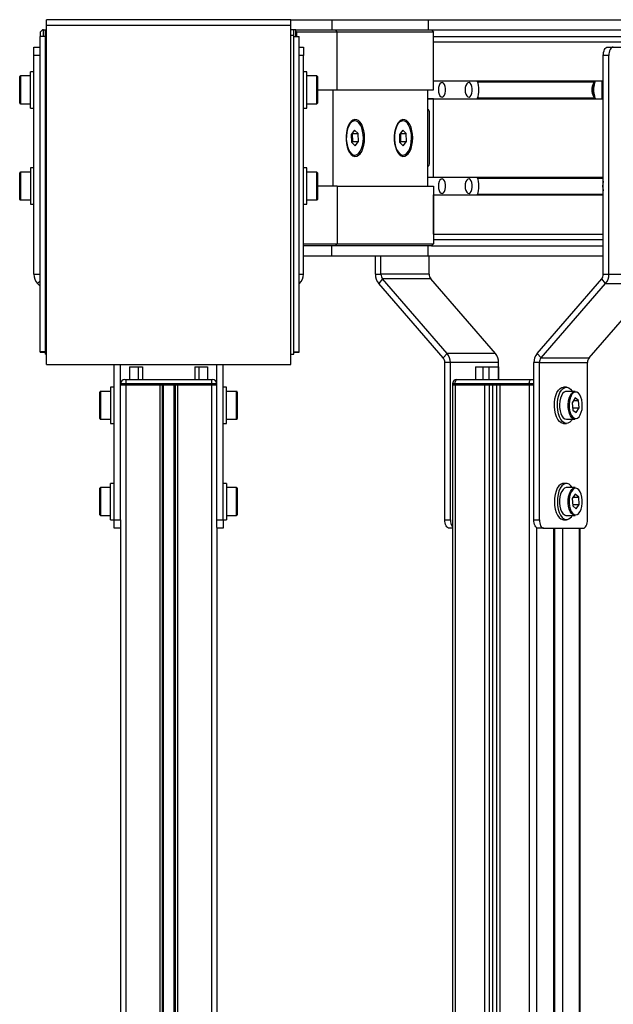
# Model space of a CAD drawing. Header units: millimetres. Extents: x 0 to 420, y 0 to 297.
# Tile 32 of 36: x 260 to 273, y 218 to 241. Entities that reach past the tile are written whole.
import ezdxf

# ---------------------------------------------------------------- set-up
doc = ezdxf.new("R2010")
doc.units = ezdxf.units.MM

msp = doc.modelspace()

# ---------------------------------------------------------------- linework, layer by layer
at = {"color": 7, "linetype": 'Continuous', "lineweight": 25}
for p, q in [((265.88144, 241.48347), (260.16644, 241.48347)), ((260.16644, 241.35896), (260.16644, 241.48347)), ((265.88144, 241.35896), (265.88144, 241.48347)), ((265.88144, 241.48329), (266.83835, 241.48329)), ((266.83835, 241.48329), (266.83835, 241.24329)), ((266.83835, 241.48329), (269.08835, 241.48329)), ((269.08835, 241.48329), (269.08835, 241.24329)), ((269.08835, 241.48329), (278.16335, 241.48329)), ((260.07394, 241.24329), (260.02394, 241.19329)), ((260.09894, 241.24329), (260.07394, 241.24329)), ((260.09894, 241.24329), (260.16644, 241.24329)), ((260.09894, 241.09329), (260.09894, 241.24329)), ((260.14894, 241.24309), (260.16644, 241.24309)), ((260.14894, 241.12215), (260.14894, 241.24309)), ((260.16644, 233.42574), (260.16644, 241.35896)), ((260.16644, 241.35896), (265.88144, 241.35896)), ((265.88144, 233.42574), (265.88144, 241.35896)), ((265.99894, 241.24329), (265.88144, 241.24329)), ((265.94894, 241.24309), (265.88144, 241.24309)), ((265.94894, 241.12215), (265.94894, 241.24309)), ((265.99894, 241.09329), (265.99894, 241.24329)), ((265.99894, 241.24329), (266.91846, 241.24329)), ((266.91846, 241.24329), (266.96176, 241.19329)), ((266.91846, 241.24329), (269.16846, 241.24329)), ((269.16846, 241.24329), (278.20016, 241.24329)), ((269.16846, 241.24329), (269.21176, 241.19329)), ((260.02394, 241.19329), (260.02394, 241.09329)), ((260.14894, 241.09329), (260.02394, 241.09329)), ((260.02394, 233.71568), (260.02394, 241.09329)), ((260.14894, 233.66579), (260.14894, 241.12215)), ((260.16644, 241.12215), (260.14894, 241.12215)), ((265.88144, 241.12215), (265.94894, 241.12215)), ((265.94894, 233.66579), (265.94894, 241.12215)), ((265.94894, 241.09329), (266.07394, 241.09329)), ((266.02394, 241.19329), (265.99894, 241.21829)), ((266.02394, 241.09329), (266.02394, 241.19329)), ((266.96176, 241.19329), (266.02394, 241.19329)), ((266.07394, 233.71568), (266.07394, 241.09329)), ((266.96176, 239.84329), (266.96176, 241.19329)), ((269.21176, 241.19329), (266.96176, 241.19329)), ((269.21176, 239.84329), (269.21176, 241.19329)), ((269.21176, 241.09329), (278.20016, 241.09329)), ((259.87394, 240.64329), (259.87394, 240.84329)), ((259.87394, 240.84329), (260.02394, 240.84329)), ((266.07394, 240.84329), (266.17394, 240.84329)), ((266.17394, 240.84329), (266.17394, 240.64329)), ((269.21176, 240.05079), (269.21176, 240.96829)), ((269.21176, 240.96829), (278.28676, 240.96829)), ((273.28363, 240.84329), (273.41354, 240.84329)), ((273.41354, 240.84329), (274.33854, 240.84329)), ((260.02394, 240.64329), (259.87394, 240.64329)), ((259.87394, 235.53042), (259.87394, 240.64329)), ((266.17394, 240.64329), (266.07394, 240.64329)), ((266.17394, 235.53042), (266.17394, 240.64329)), ((273.31354, 240.64329), (273.18363, 240.64329)), ((273.18363, 235.53042), (273.18363, 240.64329)), ((273.31354, 235.53042), (273.31354, 240.64329)), ((259.54394, 239.53329), (259.54394, 240.15329)), ((259.79394, 240.16829), (259.55894, 240.16829)), ((259.55894, 240.16829), (259.55894, 239.51829)), ((259.87394, 240.26829), (259.79394, 240.26829)), ((259.79394, 239.41829), (259.79394, 240.26829)), ((266.25394, 240.26829), (266.17394, 240.26829)), ((266.25394, 239.72886), (266.25394, 240.26829)), ((266.48894, 240.16829), (266.25394, 240.16829)), ((266.48894, 239.51829), (266.48894, 240.16829)), ((266.50394, 240.15329), (266.50394, 239.53329)), ((269.21176, 240.05079), (273.18363, 240.05079)), ((270.24667, 240.02829), (272.97298, 240.02829)), ((272.96184, 240.00659), (272.95462, 239.99639)), ((272.97505, 240.03426), (272.95804, 239.98522)), ((273.15369, 239.63579), (273.15369, 240.05079)), ((266.25394, 239.41829), (266.25394, 239.72886)), ((266.50394, 239.84329), (266.96176, 239.84329)), ((266.86217, 239.84329), (266.86217, 237.59329)), ((266.96176, 239.84329), (269.21176, 239.84329)), ((269.07467, 239.84329), (269.07467, 237.59329)), ((269.21176, 239.63579), (269.07467, 239.63579)), ((269.07467, 239.63579), (273.18363, 239.63579)), ((269.21176, 237.80079), (269.21176, 239.63579)), ((269.21176, 239.63579), (273.18363, 239.63579)), ((270.24667, 239.65829), (272.97298, 239.65829)), ((272.95462, 239.6902), (272.96184, 239.67999)), ((272.95804, 239.70137), (272.97505, 239.65233)), ((273.00502, 239.63579), (272.98549, 239.66388)), ((259.55894, 239.51829), (259.79394, 239.51829)), ((259.79394, 239.41829), (259.87394, 239.41829)), ((266.17394, 239.41829), (266.25394, 239.41829)), ((266.25394, 239.51829), (266.48894, 239.51829)), ((269.12516, 238.13829), (269.12516, 239.29829)), ((267.37634, 239.11829), (267.35902, 239.11829)), ((268.50134, 239.11829), (268.48402, 239.11829)), ((267.37125, 238.90276), (267.29392, 238.80171)), ((267.29392, 238.80171), (267.29901, 238.61724)), ((267.32377, 238.81934), (267.31455, 238.82867)), ((267.32886, 238.63487), (267.32377, 238.81934)), ((267.32377, 238.81934), (267.45368, 238.81934)), ((267.45368, 238.81934), (267.37125, 238.90276)), ((267.45876, 238.63487), (267.45368, 238.81934)), ((268.49625, 238.90276), (268.41892, 238.80171)), ((268.41892, 238.80171), (268.42401, 238.61724)), ((268.44877, 238.81934), (268.43955, 238.82867)), ((268.45386, 238.63487), (268.44877, 238.81934)), ((268.44877, 238.81934), (268.57868, 238.81934)), ((268.57868, 238.81934), (268.49625, 238.90276)), ((268.58376, 238.63487), (268.57868, 238.81934)), ((267.29901, 238.61724), (267.38143, 238.53382)), ((267.30823, 238.60791), (267.32886, 238.63487)), ((267.32886, 238.63487), (267.45876, 238.63487)), ((267.38143, 238.53382), (267.45876, 238.63487)), ((268.42401, 238.61724), (268.50643, 238.53382)), ((268.43323, 238.60791), (268.45386, 238.63487)), ((268.45386, 238.63487), (268.58376, 238.63487)), ((268.50643, 238.53382), (268.58376, 238.63487)), ((267.35902, 238.31829), (267.37634, 238.31829)), ((268.48402, 238.31829), (268.50134, 238.31829)), ((259.54394, 237.28329), (259.54394, 237.90329)), ((259.79394, 237.91829), (259.55894, 237.91829)), ((259.55894, 237.91829), (259.55894, 237.26829)), ((259.87394, 238.01829), (259.79394, 238.01829)), ((259.79394, 238.01829), (259.79394, 237.16829)), ((266.25394, 238.01829), (266.17394, 238.01829)), ((266.25394, 237.47886), (266.25394, 238.01829)), ((266.48894, 237.91829), (266.25394, 237.91829)), ((266.48894, 237.26829), (266.48894, 237.91829)), ((266.50394, 237.90329), (266.50394, 237.28329)), ((269.07467, 237.80079), (269.21176, 237.80079)), ((269.21176, 237.80079), (273.18363, 237.80079)), ((266.96176, 237.59329), (266.50394, 237.59329)), ((266.96176, 237.59329), (266.96176, 236.24329)), ((266.96176, 237.59329), (269.21176, 237.59329)), ((269.21176, 237.59329), (269.21176, 236.24329)), ((270.24667, 237.77829), (273.18363, 237.77829)), ((266.25394, 237.16829), (266.25394, 237.47886)), ((269.21176, 236.46829), (269.21176, 237.38579)), ((269.21176, 237.38579), (273.18363, 237.38579)), ((270.24667, 237.40829), (273.18363, 237.40829)), ((259.55894, 237.26829), (259.79394, 237.26829)), ((259.79394, 237.16829), (259.87394, 237.16829)), ((266.17394, 237.16829), (266.25394, 237.16829)), ((266.25394, 237.26829), (266.48894, 237.26829)), ((269.21176, 236.46829), (273.18363, 236.46829)), ((266.17394, 236.24329), (266.96176, 236.24329)), ((266.91846, 236.19329), (266.17394, 236.19329)), ((266.83835, 235.95329), (266.83835, 236.19329)), ((266.91846, 236.19329), (266.96176, 236.24329)), ((269.16846, 236.19329), (266.91846, 236.19329)), ((266.96176, 236.24329), (269.21176, 236.24329)), ((269.08835, 235.95329), (269.08835, 236.19329)), ((269.21176, 236.24329), (269.16846, 236.19329)), ((269.16846, 236.19329), (273.18363, 236.19329)), ((269.21176, 236.34329), (273.18363, 236.34329)), ((266.83835, 235.95329), (266.17394, 235.95329)), ((269.08835, 235.95329), (266.83835, 235.95329)), ((267.85758, 235.53042), (267.85758, 235.95329)), ((267.98748, 235.53042), (267.98748, 235.95329)), ((273.18363, 235.95329), (269.08835, 235.95329)), ((269.11248, 235.53042), (269.11248, 235.95329)), ((259.87394, 235.53042), (260.02394, 235.53042)), ((266.07394, 235.53042), (266.17394, 235.53042)), ((267.85758, 235.53042), (267.98748, 235.53042)), ((269.11248, 235.53042), (267.98748, 235.53042)), ((273.18363, 235.53042), (273.31354, 235.53042)), ((273.31354, 235.53042), (274.43854, 235.53042)), ((260.02394, 235.38042), (259.9618, 235.31829)), ((260.02394, 235.25616), (259.9618, 235.31829)), ((266.08607, 235.31829), (266.07394, 235.33042)), ((266.07394, 235.30616), (266.08607, 235.31829)), ((268.02553, 235.42436), (267.93367, 235.31829)), ((269.44333, 233.57509), (267.93367, 235.31829)), ((269.53518, 233.68116), (268.02553, 235.42436)), ((269.15053, 235.42436), (268.02553, 235.42436)), ((270.66018, 233.68116), (269.15053, 235.42436)), ((271.63593, 233.68116), (273.14559, 235.42436)), ((271.72779, 233.57509), (273.23744, 235.31829)), ((272.85279, 233.57509), (274.36244, 235.31829)), ((273.23744, 235.31829), (273.14559, 235.42436)), ((273.23744, 235.31829), (274.36244, 235.31829)), ((260.14894, 233.71568), (260.02394, 233.71568)), ((260.02394, 233.71035), (260.02394, 233.71568)), ((260.02394, 233.71035), (260.14894, 233.71035)), ((260.14894, 233.66579), (260.16644, 233.66579)), ((265.88144, 233.66579), (265.94894, 233.66579)), ((265.94894, 233.71568), (266.07394, 233.71568)), ((265.94894, 233.71035), (266.07394, 233.71035)), ((266.07394, 233.71035), (266.07394, 233.71568)), ((269.44333, 233.57509), (269.53518, 233.68116)), ((270.66018, 233.68116), (269.53518, 233.68116)), ((271.63593, 233.68116), (271.72779, 233.57509)), ((260.16644, 233.42574), (265.88144, 233.42574)), ((261.74894, 229.79329), (261.74894, 233.42574)), ((261.89894, 229.79329), (261.89894, 233.42574)), ((264.14894, 229.79329), (264.14894, 233.42574)), ((264.29894, 229.79329), (264.29894, 233.42574)), ((269.61128, 233.46903), (269.48138, 233.46903)), ((269.48138, 229.79329), (269.48138, 233.46903)), ((269.61128, 229.79329), (269.61128, 233.46903)), ((270.73628, 233.46903), (269.61128, 233.46903)), ((270.73628, 233.06979), (270.73628, 233.46903)), ((271.68974, 233.46903), (271.55984, 233.46903)), ((271.55984, 229.79329), (271.55984, 233.46903)), ((271.68974, 233.46903), (272.81474, 233.46903)), ((271.68974, 229.79329), (271.68974, 233.46903)), ((271.72779, 233.57509), (272.85279, 233.57509)), ((272.81474, 229.79329), (272.81474, 233.46903)), ((262.11394, 233.36829), (262.11394, 233.06979)), ((262.11394, 233.36829), (262.31394, 233.36829)), ((262.31394, 233.36829), (262.31394, 233.06979)), ((262.31394, 233.36829), (262.41394, 233.36829)), ((262.41394, 233.36829), (262.41394, 233.06979)), ((263.63394, 233.36829), (263.63394, 233.06979)), ((263.63394, 233.36829), (263.73394, 233.36829)), ((263.73394, 233.36829), (263.73394, 233.06979)), ((263.73394, 233.36829), (263.93394, 233.36829)), ((263.93394, 233.36829), (263.93394, 233.06979)), ((270.19747, 233.36829), (270.19747, 233.06979)), ((270.19747, 233.36829), (270.37068, 233.36829)), ((270.37068, 233.36829), (270.37068, 233.06979)), ((270.37068, 233.36829), (270.50728, 233.36829)), ((270.50728, 233.36829), (270.50728, 233.06979)), ((270.50728, 233.36829), (270.73228, 233.36829)), ((270.73228, 233.36829), (270.73228, 233.06979)), ((262.02394, 232.96979), (261.89894, 232.96979)), ((261.99894, 233.06979), (262.02394, 233.06979)), ((262.02394, 233.06979), (264.02394, 233.06979)), ((262.02394, 233.06979), (262.02394, 232.96979)), ((264.02394, 232.96979), (262.02394, 232.96979)), ((262.02394, 232.96979), (262.02394, 232.94479)), ((264.02394, 233.06979), (264.02394, 232.96979)), ((264.02394, 233.06979), (264.04894, 233.06979)), ((264.14894, 232.96979), (264.02394, 232.96979)), ((264.02394, 232.94479), (264.02394, 232.96979)), ((269.65703, 232.96979), (269.65703, 232.94479)), ((269.71953, 232.96979), (269.65703, 232.96979)), ((271.45158, 232.96979), (269.71953, 232.96979)), ((269.71953, 232.96979), (269.71953, 232.94479)), ((269.75703, 233.06979), (269.76953, 233.06979)), ((269.76953, 233.06979), (271.50158, 233.06979)), ((271.45158, 232.94479), (271.45158, 232.96979)), ((271.55984, 232.96979), (271.45158, 232.96979)), ((271.50158, 233.06979), (271.53573, 233.06979)), ((271.53573, 233.06979), (271.55984, 233.06979)), ((261.41894, 232.15829), (261.41894, 232.77829)), ((261.66894, 232.79329), (261.43394, 232.79329)), ((261.43394, 232.79329), (261.43394, 232.14329)), ((261.74894, 232.89329), (261.66894, 232.89329)), ((261.66894, 232.89329), (261.66894, 232.04329)), ((262.02394, 232.94479), (261.89894, 232.94479)), ((261.89894, 232.94479), (262.02394, 232.94479)), ((262.02394, 232.94479), (264.02394, 232.94479)), ((262.02394, 232.94479), (262.81644, 232.94479)), ((262.02394, 232.94479), (262.02394, 207.69479)), ((262.81644, 232.94479), (262.81644, 207.69479)), ((262.87064, 232.94479), (262.87064, 207.69479)), ((262.89934, 232.94479), (262.89934, 207.69479)), ((263.14853, 232.94479), (263.14853, 207.69479)), ((263.17724, 232.94479), (263.17724, 207.69479)), ((263.23144, 232.94479), (263.23144, 207.69479)), ((263.23144, 232.94479), (264.02394, 232.94479)), ((264.14894, 232.94479), (264.02394, 232.94479)), ((264.02394, 232.94479), (264.14894, 232.94479)), ((264.02394, 232.94479), (264.02394, 207.69479)), ((264.37894, 232.89329), (264.29894, 232.89329)), ((264.37894, 232.35386), (264.37894, 232.89329)), ((264.61394, 232.79329), (264.37894, 232.79329)), ((264.61394, 232.41337), (264.61394, 232.79329)), ((264.62894, 232.77829), (264.62894, 232.41591)), ((269.65703, 232.94479), (269.65703, 207.69479)), ((269.71953, 232.94479), (269.65703, 232.94479)), ((269.65703, 232.94479), (269.71953, 232.94479)), ((269.71953, 232.94479), (271.45158, 232.94479)), ((269.71953, 232.94479), (270.40586, 232.94479)), ((269.71953, 232.94479), (269.71953, 207.69479)), ((270.40586, 232.94479), (270.40586, 207.69479)), ((270.51336, 232.94479), (270.51336, 207.69479)), ((270.59321, 232.94479), (270.59321, 207.69479)), ((270.68429, 232.94479), (270.68429, 207.69479)), ((270.76526, 232.94479), (270.76526, 207.69479)), ((270.76526, 232.94479), (271.45158, 232.94479)), ((271.55984, 232.94479), (271.45158, 232.94479)), ((271.45158, 232.94479), (271.55984, 232.94479)), ((271.45158, 232.94479), (271.45158, 207.69479)), ((272.32152, 232.89329), (272.25224, 232.89329)), ((272.52504, 232.79329), (272.32152, 232.79329)), ((272.52339, 232.63901), (272.45679, 232.5283)), ((272.45679, 232.5283), (272.47142, 232.35759)), ((272.48729, 232.579), (272.60463, 232.579)), ((272.60463, 232.579), (272.52339, 232.63901)), ((272.61927, 232.40828), (272.60463, 232.579)), ((264.37894, 232.04329), (264.37894, 232.35386)), ((264.61394, 232.14329), (264.61394, 232.41337)), ((264.62894, 232.41591), (264.62894, 232.15829)), ((272.46708, 232.40828), (272.61927, 232.40828)), ((272.47142, 232.35759), (272.55266, 232.29758)), ((272.55266, 232.29758), (272.61927, 232.40828)), ((261.43394, 232.14329), (261.66894, 232.14329)), ((261.66894, 232.04329), (261.74894, 232.04329)), ((264.29894, 232.04329), (264.37894, 232.04329)), ((264.37894, 232.14329), (264.61394, 232.14329)), ((272.25224, 232.04329), (272.32152, 232.04329)), ((272.32152, 232.14329), (272.52504, 232.14329)), ((261.41894, 229.90829), (261.41894, 230.52829)), ((261.66894, 230.54329), (261.43394, 230.54329)), ((261.43394, 230.54329), (261.43394, 229.89329)), ((261.74894, 230.64329), (261.66894, 230.64329)), ((261.66894, 229.79329), (261.66894, 230.64329)), ((264.37894, 230.64329), (264.29894, 230.64329)), ((264.37894, 230.64329), (264.37894, 229.79329)), ((264.61394, 230.54329), (264.37894, 230.54329)), ((264.61394, 230.18333), (264.61394, 230.54329)), ((264.62894, 230.52829), (264.62894, 230.18494)), ((272.32152, 230.64329), (272.25224, 230.64329)), ((272.52504, 230.54329), (272.32152, 230.54329)), ((272.52871, 230.39049), (272.45881, 230.28826)), ((272.45881, 230.28826), (272.46812, 230.11606)), ((272.48087, 230.32053), (272.60793, 230.32053)), ((272.60793, 230.32053), (272.52871, 230.39049)), ((272.61725, 230.14833), (272.60793, 230.32053)), ((264.61394, 229.89329), (264.61394, 230.18333)), ((264.62894, 230.18494), (264.62894, 229.90829)), ((272.46638, 230.14833), (272.61725, 230.14833)), ((272.46812, 230.11606), (272.54734, 230.04609)), ((272.54734, 230.04609), (272.61725, 230.14833)), ((261.43394, 229.89329), (261.66894, 229.89329)), ((261.66894, 229.79329), (261.74894, 229.79329)), ((261.74894, 229.79329), (261.89894, 229.79329)), ((261.74894, 229.59329), (261.74894, 229.79329)), ((261.89894, 229.79329), (261.89894, 229.60789)), ((264.14894, 229.79329), (264.29894, 229.79329)), ((264.14894, 229.60789), (264.14894, 229.79329)), ((264.29894, 229.79329), (264.37894, 229.79329)), ((264.29894, 229.79329), (264.29894, 229.59329)), ((264.37894, 229.89329), (264.61394, 229.89329)), ((269.48138, 229.79329), (269.61128, 229.79329)), ((271.55984, 229.79329), (271.68974, 229.79329)), ((272.25224, 229.79329), (272.32152, 229.79329)), ((272.32152, 229.89329), (272.52504, 229.89329)), ((261.89894, 229.59329), (261.74894, 229.59329)), ((261.89894, 229.60789), (261.89894, 207.69479)), ((264.14894, 229.60789), (264.14894, 207.69479)), ((264.29894, 229.59329), (264.14894, 229.59329)), ((269.65703, 229.59329), (269.58138, 229.59329)), ((271.62234, 229.60789), (271.62234, 207.69479)), ((271.78974, 229.59329), (271.65984, 229.59329)), ((271.78974, 229.59329), (272.71474, 229.59329)), ((272.01859, 229.59329), (272.01859, 207.69479)), ((272.03989, 229.59329), (272.03989, 207.69479)), ((272.22609, 229.59329), (272.22609, 207.69479)), ((272.62234, 229.59329), (272.62234, 207.69479)), ((272.63908, 207.69479), (272.63908, 229.59329)), ((272.01859, 229.31829), (272.03989, 229.31829))]:
    msp.add_line(p, q, dxfattribs=at)
at = {"color": 7, "linetype": 'Continuous', "lineweight": 25, "flags": 128}
for points in [[(273.18363, 240.64329), (273.18556, 240.68231), (273.19125, 240.71983), (273.20049, 240.75441), (273.21292, 240.78471), (273.22808, 240.80959), (273.24537, 240.82807), (273.26412, 240.83945), (273.28363, 240.84329)], [(273.41354, 240.84329), (273.39403, 240.83945), (273.37527, 240.82807), (273.35798, 240.80959), (273.34283, 240.78471), (273.33039, 240.75441), (273.32115, 240.71983), (273.31546, 240.68231), (273.31354, 240.64329)], [(269.32806, 239.84329), (269.33267, 239.78809), (269.34599, 239.73888), (269.36657, 239.70097), (269.3922, 239.67849), (269.42008, 239.67387), (269.44721, 239.68761), (269.47063, 239.71822), (269.48782, 239.76238), (269.4969, 239.81531), (269.4969, 239.87127), (269.48782, 239.9242), (269.47063, 239.96837), (269.44721, 239.99897), (269.42008, 240.01271), (269.3922, 240.00809), (269.36657, 239.98561), (269.34599, 239.94771), (269.33267, 239.89849), (269.32806, 239.84329)], [(269.95306, 239.84329), (269.95767, 239.78809), (269.97099, 239.73888), (269.99157, 239.70097), (270.0172, 239.67849), (270.04508, 239.67387), (270.07221, 239.68761), (270.09563, 239.71822), (270.11282, 239.76238), (270.1219, 239.81531), (270.1219, 239.87127), (270.11282, 239.9242), (270.09563, 239.96837), (270.07221, 239.99897), (270.04508, 240.01271), (270.0172, 240.00809), (269.99157, 239.98561), (269.97099, 239.94771), (269.95767, 239.89849), (269.95306, 239.84329)], [(267.60342, 238.71829), (267.59899, 238.80535), (267.58589, 238.88885), (267.56466, 238.96537), (267.53616, 239.03177), (267.50155, 239.08533), (267.46227, 239.12387), (267.41991, 239.1458), (267.37621, 239.15024), (267.33296, 239.13699), (267.29193, 239.10659), (267.2548, 239.0603), (267.22308, 239.00001), (267.19809, 238.92819), (267.18083, 238.84777), (267.17203, 238.76205), (267.17203, 238.67454), (267.18083, 238.58882), (267.19809, 238.5084), (267.22308, 238.43657), (267.2548, 238.37628), (267.29193, 238.32999), (267.33296, 238.2996), (267.37621, 238.28635), (267.41991, 238.29078), (267.46227, 238.31271), (267.50155, 238.35125), (267.53616, 238.40482), (267.56466, 238.47122), (267.58589, 238.54773), (267.59899, 238.63123), (267.60342, 238.71829)], [(267.26695, 239.05316), (267.23352, 238.9983), (267.20676, 238.93035), (267.18793, 238.85248), (267.17791, 238.76834), (267.17717, 238.68185), (267.18575, 238.59708), (267.20323, 238.51796), (267.22881, 238.44822), (267.26129, 238.39111), (267.29915, 238.34929), (267.34061, 238.32473), (267.38375, 238.31857), (267.42654, 238.3311), (267.46699, 238.36173), (267.50319, 238.40904), (267.53347, 238.47081), (267.55639, 238.54415), (267.5709, 238.62563), (267.57631, 238.71145), (267.57237, 238.79758), (267.55927, 238.88001), (267.53761, 238.95488), (267.50841, 239.01868), (267.47303, 239.06844), (267.43314, 239.10183), (267.39058, 239.11728), (267.34737, 239.11407), (267.3055, 239.09236), (267.26695, 239.05316)], [(268.72842, 238.71829), (268.72399, 238.80535), (268.71089, 238.88885), (268.68966, 238.96537), (268.66116, 239.03177), (268.62655, 239.08533), (268.58727, 239.12387), (268.54491, 239.1458), (268.50121, 239.15024), (268.45796, 239.13699), (268.41693, 239.10659), (268.3798, 239.0603), (268.34808, 239.00001), (268.32309, 238.92819), (268.30583, 238.84777), (268.29703, 238.76205), (268.29703, 238.67454), (268.30583, 238.58882), (268.32309, 238.5084), (268.34808, 238.43657), (268.3798, 238.37628), (268.41693, 238.32999), (268.45796, 238.2996), (268.50121, 238.28635), (268.54491, 238.29078), (268.58727, 238.31271), (268.62655, 238.35125), (268.66116, 238.40482), (268.68966, 238.47122), (268.71089, 238.54773), (268.72399, 238.63123), (268.72842, 238.71829)], [(268.39195, 239.05316), (268.35852, 238.9983), (268.33176, 238.93035), (268.31293, 238.85248), (268.30291, 238.76834), (268.30217, 238.68185), (268.31075, 238.59708), (268.32823, 238.51796), (268.35381, 238.44822), (268.38629, 238.39111), (268.42415, 238.34929), (268.46561, 238.32473), (268.50875, 238.31857), (268.55154, 238.3311), (268.59199, 238.36173), (268.62819, 238.40904), (268.65847, 238.47081), (268.68139, 238.54415), (268.6959, 238.62563), (268.70131, 238.71145), (268.69737, 238.79758), (268.68427, 238.88001), (268.66261, 238.95488), (268.63341, 239.01868), (268.59803, 239.06844), (268.55814, 239.10183), (268.51558, 239.11728), (268.47237, 239.11407), (268.4305, 239.09236), (268.39195, 239.05316)], [(269.32806, 237.59329), (269.33267, 237.53809), (269.34599, 237.48888), (269.36657, 237.45097), (269.3922, 237.42849), (269.42008, 237.42387), (269.44721, 237.43761), (269.47063, 237.46822), (269.48782, 237.51238), (269.4969, 237.56531), (269.4969, 237.62127), (269.48782, 237.6742), (269.47063, 237.71837), (269.44721, 237.74897), (269.42008, 237.76271), (269.3922, 237.75809), (269.36657, 237.73561), (269.34599, 237.69771), (269.33267, 237.64849), (269.32806, 237.59329)], [(269.95306, 237.59329), (269.95767, 237.53809), (269.97099, 237.48888), (269.99157, 237.45097), (270.0172, 237.42849), (270.04508, 237.42387), (270.07221, 237.43761), (270.09563, 237.46822), (270.11282, 237.51238), (270.1219, 237.56531), (270.1219, 237.62127), (270.11282, 237.6742), (270.09563, 237.71837), (270.07221, 237.74897), (270.04508, 237.76271), (270.0172, 237.75809), (269.99157, 237.73561), (269.97099, 237.69771), (269.95767, 237.64849), (269.95306, 237.59329)], [(269.71953, 232.96979), (269.72049, 232.9893), (269.72334, 233.00806), (269.72796, 233.02535), (269.73418, 233.0405), (269.74175, 233.05294), (269.7504, 233.06218), (269.75978, 233.06787), (269.76953, 233.06979)], [(271.45158, 232.96979), (271.45254, 232.9893), (271.45539, 233.00806), (271.46001, 233.02535), (271.46623, 233.0405), (271.4738, 233.05294), (271.48245, 233.06218), (271.49183, 233.06787), (271.50158, 233.06979)], [(271.53573, 233.06979), (271.55263, 233.06787), (271.55984, 233.06584)], [(272.04759, 232.35386), (272.04016, 232.44146), (272.04201, 232.53023), (272.05304, 232.6163), (272.07278, 232.6959), (272.10036, 232.76555), (272.13458, 232.8222), (272.17395, 232.86339), (272.21673, 232.88732), (272.25224, 232.89329)], [(272.11687, 232.35386), (272.10945, 232.44146), (272.11129, 232.53023), (272.12232, 232.6163), (272.14206, 232.6959), (272.16965, 232.76555), (272.20387, 232.8222), (272.24323, 232.86339), (272.28601, 232.88732), (272.33035, 232.89293), (272.3743, 232.87998), (272.41594, 232.84903), (272.45346, 232.80145), (272.45845, 232.79329)], [(272.32152, 232.79329), (272.30342, 232.79127), (272.26667, 232.77422), (272.23287, 232.74067), (272.20385, 232.69244), (272.18118, 232.63213), (272.16607, 232.56298), (272.15934, 232.48873), (272.16136, 232.41337)], [(272.36487, 232.41337), (272.36286, 232.48873), (272.36959, 232.56298), (272.3847, 232.63213), (272.40737, 232.69244), (272.43639, 232.74067), (272.47018, 232.77422), (272.50694, 232.79127), (272.52504, 232.79329)], [(272.6087, 232.7442), (272.60326, 232.74951), (272.56771, 232.77255), (272.53044, 232.77792), (272.49361, 232.76529), (272.45937, 232.7354), (272.42969, 232.68999), (272.40631, 232.6317), (272.39058, 232.5639), (272.38343, 232.49055), (272.38526, 232.41591)], [(272.61594, 232.2003), (272.61669, 232.20118), (272.64637, 232.24659), (272.66975, 232.30489), (272.68547, 232.37268), (272.69263, 232.44603), (272.6908, 232.52068), (272.68009, 232.59227), (272.66113, 232.65667), (272.63501, 232.71011), (272.6087, 232.7442)], [(272.25224, 232.04329), (272.24341, 232.04366), (272.19946, 232.05661), (272.15782, 232.08755), (272.1203, 232.13513), (272.08855, 232.19727), (272.06396, 232.27126), (272.04759, 232.35386)], [(272.45845, 232.14329), (272.43918, 232.11438), (272.39982, 232.07319), (272.35703, 232.04927), (272.3127, 232.04366), (272.26875, 232.05661), (272.2271, 232.08755), (272.18959, 232.13513), (272.15783, 232.19727), (272.13324, 232.27126), (272.11687, 232.35386)], [(272.16136, 232.41337), (272.17201, 232.34098), (272.19072, 232.27545), (272.21648, 232.22032), (272.2479, 232.17856), (272.2833, 232.15241), (272.32075, 232.1433), (272.32152, 232.14329)], [(272.52504, 232.14329), (272.52427, 232.1433), (272.48681, 232.15241), (272.45142, 232.17856), (272.42, 232.22032), (272.39423, 232.27545), (272.37552, 232.34098), (272.36487, 232.41337)], [(272.38526, 232.41591), (272.39596, 232.34431), (272.41493, 232.27992), (272.44105, 232.22647), (272.4728, 232.18708), (272.50834, 232.16403), (272.54561, 232.15866), (272.58244, 232.17129), (272.61594, 232.2003)], [(272.25224, 230.64329), (272.22697, 230.64028), (272.18366, 230.62055), (272.14334, 230.58324), (272.10778, 230.52998), (272.07854, 230.4631), (272.05688, 230.38552), (272.04377, 230.30063), (272.03976, 230.21215), (272.04504, 230.12393), (272.05938, 230.03983), (272.08215, 229.96354), (272.11235, 229.89838), (272.14866, 229.8472), (272.1895, 229.81224), (272.23309, 229.79502), (272.25224, 229.79329)], [(272.45845, 230.54329), (272.4251, 230.58939), (272.38426, 230.62435), (272.34068, 230.64156), (272.29626, 230.64028), (272.25294, 230.62055), (272.21262, 230.58324), (272.17706, 230.52998), (272.14782, 230.4631), (272.12616, 230.38552), (272.11305, 230.30063), (272.10904, 230.21215), (272.11433, 230.12393), (272.12866, 230.03983), (272.15143, 229.96354), (272.18163, 229.89838), (272.21794, 229.8472), (272.25879, 229.81224), (272.30237, 229.79502), (272.34679, 229.79631), (272.34679, 229.79631)], [(272.32152, 230.54329), (272.31346, 230.54289), (272.27625, 230.53043), (272.24148, 230.50113), (272.21103, 230.45659), (272.18653, 230.3992), (272.1693, 230.33206), (272.16029, 230.25879), (272.15996, 230.18333)], [(272.36348, 230.18333), (272.3638, 230.25879), (272.37282, 230.33206), (272.39004, 230.3992), (272.41454, 230.45659), (272.445, 230.50113), (272.47977, 230.53043), (272.51698, 230.54289), (272.52504, 230.54329)], [(272.5684, 230.52228), (272.54005, 230.52827), (272.5029, 230.52023), (272.46779, 230.49464), (272.43677, 230.45299), (272.41163, 230.39771), (272.39383, 230.33199), (272.38442, 230.25967), (272.38393, 230.18494)], [(272.60925, 229.94296), (272.63929, 229.98359), (272.66443, 230.03888), (272.68223, 230.10459), (272.69164, 230.17691), (272.69213, 230.25164), (272.68366, 230.32443), (272.66673, 230.39105), (272.64232, 230.44763), (272.61184, 230.49088), (272.57708, 230.51829), (272.5684, 230.52228)], [(272.15996, 230.18333), (272.16835, 230.10976), (272.18499, 230.04204), (272.209, 229.98382), (272.23907, 229.93824), (272.27358, 229.90776), (272.31068, 229.89402), (272.32152, 229.89329)], [(272.52504, 229.89329), (272.5142, 229.89402), (272.4771, 229.90776), (272.44258, 229.93824), (272.41251, 229.98382), (272.38851, 230.04204), (272.37187, 230.10976), (272.36348, 230.18333)], [(272.38393, 230.18494), (272.3924, 230.11216), (272.40933, 230.04554), (272.43374, 229.98896), (272.46421, 229.9457), (272.49897, 229.91829), (272.53601, 229.90832), (272.57316, 229.91636), (272.60826, 229.94194), (272.60925, 229.94296)], [(269.58138, 229.59329), (269.56187, 229.59714), (269.54311, 229.60852), (269.52582, 229.627), (269.51066, 229.65187), (269.49823, 229.68218), (269.48899, 229.71676), (269.4833, 229.75427), (269.48138, 229.79329)], [(271.65984, 229.59329), (271.64033, 229.59714), (271.62157, 229.60852), (271.60428, 229.627), (271.58913, 229.65187), (271.57669, 229.68218), (271.56745, 229.71676), (271.56176, 229.75427), (271.55984, 229.79329)], [(271.68974, 229.79329), (271.69166, 229.75427), (271.69735, 229.71676), (271.70659, 229.68218), (271.71903, 229.65187), (271.73418, 229.627), (271.75147, 229.60852), (271.77023, 229.59714), (271.78974, 229.59329)], [(272.71474, 229.59329), (272.73425, 229.59714), (272.75301, 229.60852), (272.7703, 229.627), (272.78545, 229.65187), (272.79789, 229.68218), (272.80713, 229.71676), (272.81282, 229.75427), (272.81474, 229.79329)]]:
    msp.add_lwpolyline(points, dxfattribs=at)
at = {"color": 7, "linetype": 'Continuous', "lineweight": 25}
for centre, radius, start, end in [((259.55894, 240.15329), 0.015, 90, 180), ((266.48894, 240.15329), 0.015, 0, 90), ((269.70197, 239.84329), 0.57492, 338.843258, 21.156759), ((273.21266, 239.84329), 0.30003, 149.319366, 210.680634), ((273.22856, 239.84329), 0.31177, 146.549778, 213.450222), ((273.38957, 239.84329), 0.45427, 161.795041, 198.204959), ((273.4405, 239.87282), 0.4926, 158.820278, 169.627767), ((273.4405, 239.81377), 0.4926, 190.372234, 201.179697), ((259.55894, 239.53329), 0.015, 180, 270), ((266.48894, 239.53329), 0.015, 270, 360), ((269.02372, 239.30141), 0.10149, 358.239022, 59.865782), ((267.36821, 238.97844), 0.14016, 93.758265, 147.782613), ((268.49321, 238.97844), 0.14016, 93.758265, 147.782613), ((267.36919, 238.45885), 0.14092, 214.413821, 265.86107), ((268.49419, 238.45885), 0.14092, 214.41382, 265.86107), ((269.02372, 238.13517), 0.10149, 300.134218, 1.760978), ((259.55894, 237.90329), 0.015, 90, 180), ((266.48894, 237.90329), 0.015, 0, 90), ((269.70197, 237.59329), 0.57492, 338.843249, 21.156748), ((273.49414, 237.59329), 0.33016, 160.134505, 199.865495), ((273.53819, 237.59329), 0.36901, 163.911894, 196.088106), ((259.55894, 237.28329), 0.015, 180, 270), ((266.48894, 237.28329), 0.015, 270, 360), ((260.17394, 235.53042), 0.3, 180, 225), ((265.87394, 235.53042), 0.3, 315, 0), ((268.18227, 235.52718), 0.32471, 179.428141, 220.039656), ((268.14983, 235.5288), 0.16235, 179.428141, 220.039656), ((269.27483, 235.5288), 0.16235, 179.428141, 220.039656), ((273.02129, 235.5288), 0.16235, 319.960344, 0.571859), ((272.98884, 235.52718), 0.32471, 319.960344, 0.571859), ((269.28659, 233.47227), 0.32471, 359.428141, 40.039656), ((270.41159, 233.47227), 0.32471, 359.428141, 40.039656), ((271.88453, 233.47227), 0.32471, 139.960344, 180.571859), ((269.31903, 233.47065), 0.16235, 359.428141, 40.039656), ((271.85209, 233.47065), 0.16235, 139.960344, 180.571859), ((272.97709, 233.47065), 0.16235, 139.960344, 180.571859), ((261.99894, 232.96979), 0.1, 90, 180), ((264.04894, 232.96979), 0.1, 0, 90), ((269.75703, 232.96979), 0.1, 90, 180), ((261.43394, 232.77829), 0.015, 90, 180), ((264.61394, 232.77829), 0.015, 0, 90), ((261.43394, 232.15829), 0.015, 180, 270), ((264.61394, 232.15829), 0.015, 270, 0), ((261.43394, 230.52829), 0.015, 90, 180), ((264.61394, 230.52829), 0.015, 0, 90), ((261.43394, 229.90829), 0.015, 180, 270), ((264.61394, 229.90829), 0.015, 270, 0), ((269.88504, 229.77761), 0.27421, 176.720506, 213.745818), ((272.28387, 229.98152), 0.19561, 288.762599, 333.188744)]:
    msp.add_arc(centre, radius, start, end, dxfattribs=at)
for points, knots in [([(272.95595, 239.72508), (272.9497, 239.76438), (272.93856, 239.83451), (272.9465, 239.91439), (272.95427, 239.95313), (272.95595, 239.96151)], [0, 0, 0, 0, 0.49997132, 0.89192, 1, 1, 1, 1]), ([(272.98549, 240.0227), (272.9771, 239.99281), (272.96075, 239.93453), (272.95074, 239.82271), (272.96511, 239.73162), (272.98245, 239.67398), (272.98549, 239.66388)], [0, 0, 0, 0, 0.256579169, 0.500337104, 0.912493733, 1, 1, 1, 1]), ([(272.95595, 239.96151), (272.95581, 239.96073), (272.95552, 239.95914), (272.95529, 239.95732), (272.95526, 239.95619), (272.95533, 239.95569), (272.95549, 239.95553), (272.95573, 239.95563), (272.95624, 239.9563), (272.95799, 239.95982), (272.96443, 239.97622), (272.97353, 239.99831), (272.98256, 240.01673), (272.98549, 240.0227)], [0, 0, 0, 0, 0.02901683, 0.05916484, 0.07016912, 0.08127731, 0.08921116, 0.09713301, 0.10961513, 0.14097727, 0.26618171, 0.76211717, 1, 1, 1, 1]), ([(272.98549, 240.0227), (272.98819, 240.02836), (272.99303, 240.0385), (272.9998, 240.04703), (273.00279, 240.05079)], [0, 0, 0, 0, 0.55825973, 1, 1, 1, 1]), ([(272.98549, 239.66388), (272.97857, 239.67832), (272.96833, 239.69965), (272.95967, 239.72315), (272.95634, 239.73011), (272.95577, 239.73091), (272.9555, 239.73107), (272.95535, 239.73093), (272.95526, 239.73048), (272.95528, 239.72914), (272.95556, 239.72719), (272.95585, 239.7256), (272.95595, 239.72508)], [0, 0, 0, 0, 0.57729401, 0.85330633, 0.88795414, 0.90136229, 0.90995221, 0.91859483, 0.92645297, 0.94077433, 0.98062281, 1, 1, 1, 1])]:
    msp.add_open_spline(points, degree=3, knots=knots, dxfattribs=at)

doc.saveas('drawing.dxf')
